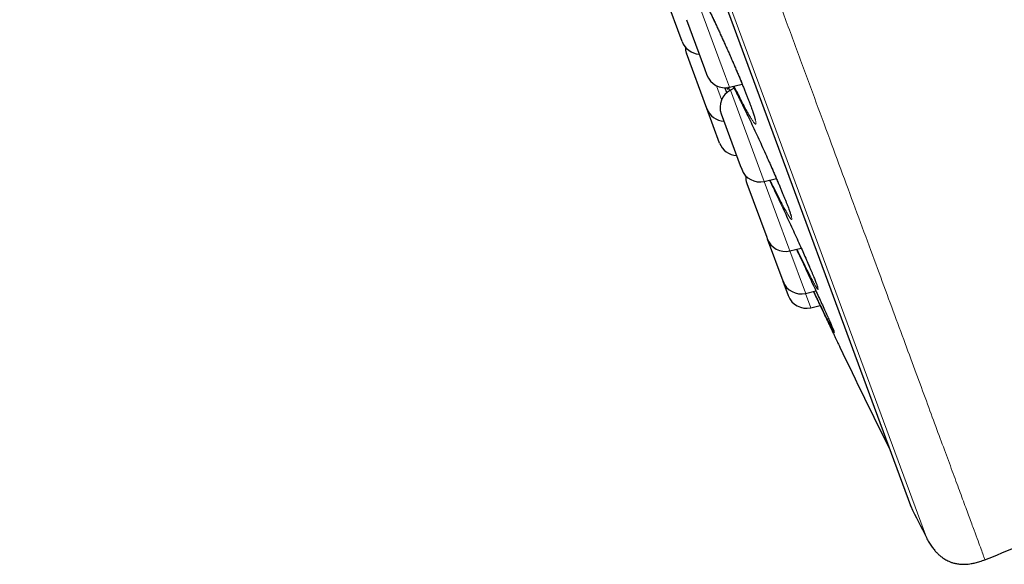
# Model space of a CAD drawing. Header units: millimetres. Extents: x 8 to 791, y 12 to 1717.
# Tile 151 of 256: x 58 to 83, y 1530 to 1544. Entities that reach past the tile are written whole.
import ezdxf

# ---------------------------------------------------------------- set-up
doc = ezdxf.new("R2010")
doc.units = ezdxf.units.MM

msp = doc.modelspace()

# ---------------------------------------------------------------- linework, layer by layer
at = {"color": 8, "linetype": 'Continuous', "lineweight": 0}
for p, q in [((80.978, 1530.583), (57.533, 1594.138)), ((57.75, 1593.26), (80.573, 1531.391)), ((75.014, 1544.599), (75.785, 1542.511)), ((75.785, 1542.511), (75.887, 1542.235)), ((75.685, 1541.915), (75.553, 1542.272)), ((75.898, 1542.148), (75.864, 1542.234)), ((75.914, 1542.16), (76.728, 1539.954)), ((76.728, 1539.954), (76.786, 1539.796)), ((76.786, 1539.796), (77.423, 1538.07)), ((77.423, 1538.07), (77.449, 1537.999)), ((77.449, 1537.999), (77.849, 1536.916)), ((77.849, 1536.916), (77.855, 1536.898)), ((77.855, 1536.898), (77.992, 1536.528))]:
    msp.add_line(p, q, dxfattribs=at)
at = {"color": 7, "linetype": 'Continuous', "lineweight": 30}
for p, q in [((57.756, 1593.239), (80.564, 1531.412)), ((74.662, 1543.418), (74.134, 1544.851)), ((74.774, 1543.981), (75.241, 1542.716)), ((75.304, 1541.679), (74.775, 1543.112)), ((75.241, 1542.716), (75.303, 1542.548)), ((75.756, 1542.225), (75.817, 1542.089)), ((75.887, 1542.235), (76.217, 1542.312)), ((76.007, 1542.208), (75.914, 1542.16)), ((75.632, 1540.79), (75.304, 1541.679)), ((75.674, 1541.542), (76.167, 1540.205)), ((76.167, 1540.205), (76.203, 1540.109)), ((76.337, 1539.745), (76.85, 1538.356)), ((76.786, 1539.796), (77.101, 1539.87)), ((76.85, 1538.356), (76.865, 1538.312)), ((76.865, 1538.312), (77.267, 1537.223)), ((77.449, 1537.999), (77.743, 1538.068)), ((77.267, 1537.223), (77.271, 1537.212)), ((77.271, 1537.212), (77.408, 1536.841)), ((77.855, 1536.898), (78.124, 1536.962)), ((77.992, 1536.528), (78.232, 1536.584))]:
    msp.add_line(p, q, dxfattribs=at)
for centre, radius, start, end in [((75.131, 1543.591), 0.5, 200.2488, 266.6706), ((75.244, 1543.285), 0.5, 181.1991, 200.2488), ((75.772, 1542.721), 0.5, 200.2488, 283.2488), ((76.143, 1541.715), 0.5, 117.2488, 200.2488), ((75.773, 1541.852), 0.5, 200.2488, 266.6706), ((76.101, 1540.963), 0.5, 200.2488, 266.6706), ((76.672, 1540.283), 0.5, 200.2488, 283.2488), ((76.806, 1539.918), 0.5, 177.4151, 200.2488), ((77.335, 1538.486), 0.5, 200.2488, 283.2488), ((77.741, 1537.385), 0.5, 200.2488, 283.2488), ((77.877, 1537.014), 0.5, 200.2488, 283.2488), ((349.074, 1665.584), 300, 205.6951, 206.25538), ((80.751, 1531.481), 0.2, 200.2488, 206.5587), ((348.916, 1665.526), 300, 206.55872, 206.73152), ((-53.836, 1872.304), 368.446, 291.71643, 292.00656)]:
    msp.add_arc(centre, radius, start, end, dxfattribs=at)
at = {"color": 8, "linetype": 'Continuous', "lineweight": 0}
for points, knots in [([(105.212, 1539.954), (105.21, 1539.96), (105.206, 1539.972), (105.171, 1540.066), (105.115, 1540.217), (105.037, 1540.429), (104.938, 1540.699), (104.817, 1541.025), (104.677, 1541.406), (104.515, 1541.843), (104.333, 1542.338), (104.129, 1542.892), (103.903, 1543.503), (103.658, 1544.169), (103.393, 1544.887), (103.111, 1545.651), (102.812, 1546.46), (102.499, 1547.31), (102.169, 1548.205), (101.82, 1549.149), (101.454, 1550.141), (101.071, 1551.18), (100.673, 1552.258), (100.262, 1553.373), (99.841, 1554.516), (99.41, 1555.684), (98.971, 1556.874), (98.522, 1558.091), (98.061, 1559.341), (97.589, 1560.62), (97.106, 1561.929), (96.617, 1563.255), (96.122, 1564.597), (95.625, 1565.944), (95.127, 1567.293), (94.63, 1568.642), (94.13, 1569.996), (93.627, 1571.36), (93.12, 1572.733), (92.612, 1574.111), (92.105, 1575.484), (91.602, 1576.849), (91.105, 1578.195), (90.616, 1579.521), (90.136, 1580.823), (89.662, 1582.107), (89.193, 1583.379), (88.73, 1584.636), (88.273, 1585.874), (87.826, 1587.085), (87.391, 1588.265), (86.97, 1589.405), (86.565, 1590.504), (86.175, 1591.562), (85.799, 1592.581), (85.435, 1593.567), (85.085, 1594.516), (84.749, 1595.426), (84.43, 1596.29), (84.13, 1597.105), (83.849, 1597.866), (83.588, 1598.572), (83.348, 1599.224), (83.127, 1599.823), (82.924, 1600.372), (82.741, 1600.87), (82.577, 1601.313), (82.435, 1601.698), (82.315, 1602.025), (82.217, 1602.291), (82.141, 1602.497), (82.087, 1602.642), (82.054, 1602.733), (82.049, 1602.744), (82.047, 1602.75)], [0, 0, 0, 0, 0.013999, 0.027999, 0.041999, 0.055999, 0.069999, 0.083749, 0.097499, 0.111249, 0.124999, 0.138999, 0.152999, 0.166999, 0.180999, 0.194999, 0.208749, 0.222499, 0.236249, 0.249999, 0.263999, 0.277999, 0.291999, 0.305999, 0.319999, 0.333749, 0.347499, 0.361249, 0.374999, 0.388999, 0.402999, 0.416999, 0.430999, 0.444999, 0.458749, 0.4725, 0.48625, 0.5, 0.514, 0.528, 0.542, 0.556, 0.57, 0.58375, 0.5975, 0.61125, 0.625, 0.639, 0.653, 0.667, 0.681, 0.695, 0.70875, 0.7225, 0.73625, 0.75, 0.764, 0.778, 0.792, 0.806, 0.82, 0.83375, 0.8475, 0.86125, 0.875, 0.889, 0.903, 0.917, 0.931, 0.945, 0.95875, 0.9725, 0.98625, 1, 1, 1, 1]), ([(58.312, 1595.56), (58.314, 1595.554), (58.319, 1595.542), (58.355, 1595.443), (58.413, 1595.286), (58.495, 1595.065), (58.599, 1594.783), (58.725, 1594.442), (58.871, 1594.044), (59.04, 1593.588), (59.23, 1593.071), (59.443, 1592.494), (59.679, 1591.856), (59.935, 1591.161), (60.211, 1590.411), (60.506, 1589.613), (60.817, 1588.769), (61.145, 1587.881), (61.489, 1586.947), (61.853, 1585.961), (62.235, 1584.926), (62.635, 1583.841), (63.05, 1582.716), (63.48, 1581.552), (63.92, 1580.359), (64.369, 1579.14), (64.828, 1577.898), (65.296, 1576.627), (65.778, 1575.323), (66.27, 1573.987), (66.774, 1572.621), (67.285, 1571.237), (67.802, 1569.836), (68.321, 1568.429), (68.84, 1567.021), (69.36, 1565.613), (69.881, 1564.2), (70.406, 1562.775), (70.935, 1561.342), (71.466, 1559.904), (71.994, 1558.47), (72.52, 1557.045), (73.038, 1555.64), (73.549, 1554.257), (74.05, 1552.898), (74.545, 1551.557), (75.035, 1550.229), (75.518, 1548.917), (75.995, 1547.624), (76.462, 1546.361), (76.916, 1545.129), (77.355, 1543.938), (77.778, 1542.791), (78.186, 1541.687), (78.578, 1540.623), (78.958, 1539.594), (79.323, 1538.603), (79.674, 1537.653), (80.006, 1536.752), (80.32, 1535.9), (80.613, 1535.106), (80.885, 1534.369), (81.136, 1533.689), (81.367, 1533.063), (81.578, 1532.49), (81.77, 1531.971), (81.941, 1531.508), (82.089, 1531.105), (82.215, 1530.764), (82.317, 1530.487), (82.396, 1530.273), (82.453, 1530.118), (82.485, 1530.033), (82.498, 1529.997), (82.494, 1530.008), (82.494, 1530.008)], [0, 0, 0, 0, 0.014, 0.028, 0.042, 0.056, 0.07, 0.08375, 0.0975, 0.11125, 0.125, 0.139, 0.153, 0.167, 0.181, 0.195, 0.20875, 0.2225, 0.23625, 0.25, 0.264, 0.278, 0.292, 0.306, 0.32, 0.33375, 0.3475, 0.36125, 0.375, 0.389, 0.403, 0.417, 0.431, 0.445, 0.45875, 0.4725, 0.48625, 0.5, 0.514, 0.528, 0.542, 0.556, 0.57, 0.58375, 0.5975, 0.61125, 0.625, 0.639, 0.653, 0.666999, 0.680999, 0.694999, 0.708749, 0.722499, 0.736249, 0.749999, 0.763999, 0.777999, 0.791999, 0.805999, 0.819999, 0.833749, 0.847499, 0.861249, 0.874999, 0.888999, 0.902999, 0.916999, 0.930999, 0.944999, 0.958749, 0.972499, 0.986249, 0.999999, 1, 1, 1, 1]), ([(74.995, 1544.585), (74.982, 1544.62), (74.949, 1544.707), (74.908, 1544.823), (74.87, 1544.936), (74.843, 1545.026), (74.827, 1545.093), (74.822, 1545.137), (74.828, 1545.157), (74.845, 1545.152), (74.873, 1545.123), (74.911, 1545.069), (74.959, 1544.993), (75.016, 1544.894), (75.082, 1544.774), (75.156, 1544.633), (75.237, 1544.475), (75.323, 1544.301), (75.415, 1544.114), (75.51, 1543.914), (75.607, 1543.706), (75.706, 1543.492), (75.804, 1543.274), (75.901, 1543.055), (75.996, 1542.838), (76.084, 1542.632), (76.166, 1542.437), (76.243, 1542.252), (76.315, 1542.072), (76.381, 1541.903), (76.439, 1541.75), (76.486, 1541.616), (76.525, 1541.503), (76.552, 1541.41), (76.569, 1541.342), (76.575, 1541.296), (76.57, 1541.274), (76.553, 1541.278), (76.526, 1541.306), (76.489, 1541.357), (76.442, 1541.433), (76.385, 1541.53), (76.319, 1541.649), (76.246, 1541.788), (76.165, 1541.946), (76.086, 1542.104), (76.032, 1542.215), (76.009, 1542.263)], [0, 0, 0, 0, 0.015452, 0.038042, 0.06056, 0.083032, 0.105576, 0.12805, 0.150586, 0.173194, 0.19573, 0.218227, 0.240795, 0.263291, 0.285886, 0.308553, 0.331147, 0.353708, 0.37634, 0.3989, 0.421504, 0.44418, 0.466784, 0.489364, 0.512018, 0.534599, 0.55549, 0.576381, 0.598991, 0.621673, 0.644279, 0.666782, 0.689356, 0.711858, 0.734413, 0.757041, 0.779596, 0.802096, 0.824667, 0.847167, 0.869727, 0.89236, 0.914921, 0.937488, 0.960127, 0.982694, 1, 1, 1, 1]), ([(75.849, 1542.231), (75.849, 1542.231), (75.855, 1542.21), (75.858, 1542.19), (75.856, 1542.173), (75.84, 1542.187), (75.826, 1542.204), (75.814, 1542.224), (75.814, 1542.224)], [0, 0, 0, 0, 0.0023849, 0.2521629, 0.5011426, 0.7493721, 0.9983896, 1, 1, 1, 1]), ([(75.982, 1542.257), (75.984, 1542.254), (76.007, 1542.209), (76.061, 1542.104), (76.143, 1541.943), (76.231, 1541.764), (76.313, 1541.597), (76.366, 1541.485), (76.387, 1541.441)], [0, 0, 0, 0, 0.014568, 0.226848, 0.438451, 0.649795, 0.861807, 1, 1, 1, 1]), ([(76.967, 1540.178), (76.98, 1540.149), (77.021, 1540.055), (77.087, 1539.903), (77.165, 1539.722), (77.238, 1539.547), (77.305, 1539.383), (77.364, 1539.237), (77.412, 1539.11), (77.451, 1539.004), (77.479, 1538.92), (77.496, 1538.859), (77.501, 1538.821), (77.496, 1538.808), (77.479, 1538.819), (77.451, 1538.855), (77.413, 1538.914), (77.365, 1538.997), (77.307, 1539.101), (77.242, 1539.224), (77.192, 1539.32), (77.167, 1539.368)], [0, 0, 0, 0, 0.023231, 0.074037, 0.124842, 0.1798, 0.234931, 0.289882, 0.344577, 0.399444, 0.454137, 0.508939, 0.563916, 0.618718, 0.673361, 0.728178, 0.782821, 0.837608, 0.892569, 0.947356, 1, 1, 1, 1]), ([(77.953, 1537.589), (77.964, 1537.566), (77.997, 1537.489), (78.044, 1537.378), (78.093, 1537.257), (78.132, 1537.158), (78.161, 1537.081), (78.178, 1537.028), (78.184, 1536.998), (78.178, 1536.993), (78.161, 1537.012), (78.134, 1537.055), (78.095, 1537.122), (78.047, 1537.21), (78.007, 1537.286), (77.987, 1537.324)], [0, 0, 0, 0, 0.035504, 0.116227, 0.196571, 0.277168, 0.357508, 0.43798, 0.51871, 0.599182, 0.679386, 0.759844, 0.840047, 0.920446, 1, 1, 1, 1]), ([(78.563, 1535.984), (78.567, 1535.974), (78.582, 1535.939), (78.595, 1535.905), (78.602, 1535.881), (78.596, 1535.884), (78.581, 1535.909), (78.561, 1535.945), (78.551, 1535.963)], [0, 0, 0, 0, 0.079526, 0.264309, 0.449685, 0.634469, 0.818552, 1, 1, 1, 1])]:
    msp.add_open_spline(points, degree=3, knots=knots, dxfattribs=at)
at = {"color": 7, "linetype": 'Continuous', "lineweight": 30}
for points, knots in [([(74.898, 1545.077), (74.898, 1545.077), (74.898, 1545.078), (74.9, 1545.075), (74.906, 1545.068), (74.915, 1545.055), (74.929, 1545.035), (74.947, 1545.008), (74.968, 1544.974), (74.992, 1544.933), (75.02, 1544.885), (75.05, 1544.83), (75.083, 1544.769), (75.119, 1544.701), (75.158, 1544.627), (75.199, 1544.548), (75.241, 1544.464), (75.286, 1544.376), (75.332, 1544.283), (75.379, 1544.186), (75.427, 1544.087), (75.476, 1543.984), (75.525, 1543.88), (75.575, 1543.773), (75.625, 1543.665), (75.676, 1543.554), (75.728, 1543.442), (75.779, 1543.328), (75.83, 1543.214), (75.881, 1543.099), (75.931, 1542.985), (75.981, 1542.872), (76.029, 1542.76), (76.076, 1542.65), (76.122, 1542.542), (76.165, 1542.438), (76.207, 1542.336), (76.247, 1542.238), (76.286, 1542.143), (76.322, 1542.052), (76.356, 1541.964), (76.388, 1541.881), (76.418, 1541.802), (76.445, 1541.729), (76.469, 1541.661), (76.491, 1541.599), (76.509, 1541.544), (76.524, 1541.496), (76.536, 1541.455), (76.545, 1541.423), (76.55, 1541.4), (76.553, 1541.386), (76.554, 1541.379), (76.554, 1541.379), (76.554, 1541.379)], [0, 0, 0, 0, 0.000127, 0.01165, 0.024981, 0.040099, 0.056782, 0.074672, 0.093387, 0.112605, 0.132069, 0.152161, 0.172623, 0.193371, 0.214333, 0.235449, 0.256663, 0.277929, 0.299193, 0.320415, 0.341564, 0.362619, 0.383558, 0.404345, 0.425237, 0.44624, 0.467344, 0.488532, 0.509785, 0.531079, 0.552385, 0.573673, 0.594917, 0.616096, 0.637192, 0.658191, 0.679025, 0.699823, 0.720724, 0.741712, 0.762767, 0.78386, 0.804952, 0.825997, 0.846948, 0.867749, 0.888335, 0.908617, 0.928473, 0.947701, 0.964134, 0.979226, 0.992606, 1, 1, 1, 1]), ([(75.981, 1542.257), (75.985, 1542.25), (76, 1542.222), (76.029, 1542.165), (76.069, 1542.087), (76.111, 1542.004), (76.155, 1541.916), (76.201, 1541.824), (76.248, 1541.728), (76.297, 1541.629), (76.343, 1541.532), (76.374, 1541.468), (76.388, 1541.438)], [0, 0, 0, 0, 0.031998, 0.140162, 0.249194, 0.358833, 0.46884, 0.578992, 0.68902, 0.798757, 0.908068, 1, 1, 1, 1]), ([(76.387, 1541.441), (76.398, 1541.418), (76.441, 1541.328), (76.519, 1541.162), (76.619, 1540.948), (76.719, 1540.73), (76.818, 1540.513), (76.901, 1540.327), (76.949, 1540.218), (76.967, 1540.178)], [0, 0, 0, 0, 0.058264, 0.226986, 0.396249, 0.564975, 0.733588, 0.902742, 1, 1, 1, 1]), ([(76.966, 1540.181), (76.979, 1540.15), (77.008, 1540.083), (77.052, 1539.984), (77.096, 1539.882), (77.138, 1539.783), (77.179, 1539.688), (77.217, 1539.596), (77.254, 1539.508), (77.288, 1539.424), (77.32, 1539.345), (77.35, 1539.27), (77.377, 1539.201), (77.401, 1539.138), (77.422, 1539.081), (77.44, 1539.031), (77.455, 1538.988), (77.466, 1538.953), (77.473, 1538.927), (77.478, 1538.91), (77.48, 1538.9), (77.481, 1538.896), (77.481, 1538.897), (77.481, 1538.897)], [0, 0, 0, 0, 0.04596, 0.099996, 0.153775, 0.207112, 0.260489, 0.314125, 0.36798, 0.421995, 0.476101, 0.530187, 0.584139, 0.637837, 0.691132, 0.743839, 0.795701, 0.846337, 0.890055, 0.930828, 0.967279, 0.99853, 1, 1, 1, 1]), ([(76.923, 1539.828), (76.945, 1539.781), (76.999, 1539.67), (77.089, 1539.483), (77.189, 1539.272), (77.29, 1539.057), (77.391, 1538.839), (77.491, 1538.623), (77.588, 1538.411), (77.68, 1538.21), (77.764, 1538.022), (77.842, 1537.845), (77.906, 1537.699), (77.941, 1537.619), (77.953, 1537.589)], [0, 0, 0, 0, 0.066067, 0.155467, 0.245101, 0.335022, 0.424657, 0.514268, 0.604166, 0.693778, 0.776749, 0.859717, 0.949448, 1, 1, 1, 1]), ([(77.167, 1539.368), (77.166, 1539.37), (77.141, 1539.42), (77.083, 1539.534), (77.007, 1539.687), (76.957, 1539.791), (76.937, 1539.831)], [0, 0, 0, 0, 0.014772, 0.389916, 0.763869, 1, 1, 1, 1]), ([(77.62, 1538.039), (77.645, 1537.985), (77.705, 1537.859), (77.799, 1537.66), (77.899, 1537.445), (77.997, 1537.234), (78.089, 1537.036), (78.174, 1536.852), (78.254, 1536.678), (78.329, 1536.513), (78.398, 1536.361), (78.458, 1536.226), (78.508, 1536.113), (78.543, 1536.031), (78.558, 1535.997), (78.563, 1535.984)], [0, 0, 0, 0, 0.062074, 0.144136, 0.226211, 0.308549, 0.390624, 0.466639, 0.542651, 0.624868, 0.707344, 0.789549, 0.871367, 0.953444, 1, 1, 1, 1]), ([(77.987, 1537.324), (77.987, 1537.324), (77.967, 1537.362), (77.92, 1537.454), (77.845, 1537.602), (77.762, 1537.77), (77.69, 1537.916), (77.644, 1538.011), (77.63, 1538.041)], [0, 0, 0, 0, 0.003054, 0.226096, 0.449226, 0.673066, 0.896196, 1, 1, 1, 1]), ([(77.951, 1537.595), (77.956, 1537.583), (77.973, 1537.543), (77.999, 1537.481), (78.03, 1537.409), (78.057, 1537.343), (78.082, 1537.283), (78.104, 1537.229), (78.122, 1537.181), (78.138, 1537.141), (78.149, 1537.109), (78.157, 1537.085), (78.162, 1537.07), (78.164, 1537.062), (78.164, 1537.062), (78.164, 1537.061)], [0, 0, 0, 0, 0.040222, 0.131667, 0.223133, 0.31443, 0.405364, 0.495707, 0.585164, 0.673319, 0.759519, 0.833636, 0.901973, 0.961542, 1, 1, 1, 1]), ([(78.061, 1536.947), (78.067, 1536.935), (78.097, 1536.87), (78.152, 1536.755), (78.228, 1536.593), (78.307, 1536.427), (78.375, 1536.283), (78.429, 1536.169), (78.472, 1536.077), (78.514, 1535.989), (78.555, 1535.902), (78.595, 1535.817), (78.632, 1535.738), (78.666, 1535.667), (78.693, 1535.609), (78.715, 1535.563), (78.73, 1535.531), (78.739, 1535.512), (78.74, 1535.511), (78.74, 1535.51)], [0, 0, 0, 0, 0.014531, 0.079006, 0.144427, 0.223247, 0.302935, 0.350572, 0.398395, 0.450759, 0.503371, 0.560567, 0.623825, 0.687525, 0.751686, 0.816924, 0.880228, 0.943978, 1, 1, 1, 1]), ([(78.551, 1535.963), (78.551, 1535.964), (78.542, 1535.981), (78.514, 1536.035), (78.466, 1536.129), (78.407, 1536.247), (78.34, 1536.383), (78.264, 1536.537), (78.181, 1536.709), (78.115, 1536.846), (78.075, 1536.93), (78.066, 1536.948)], [0, 0, 0, 0, 0.002392, 0.13912, 0.276142, 0.413602, 0.550624, 0.687686, 0.825183, 0.962244, 1, 1, 1, 1]), ([(78.56, 1535.991), (78.564, 1535.982), (78.571, 1535.963), (78.579, 1535.943), (78.584, 1535.931), (78.586, 1535.925), (78.586, 1535.925), (78.586, 1535.925)], [0, 0, 0, 0, 0.266851, 0.515577, 0.741187, 0.928568, 1, 1, 1, 1]), ([(80.978, 1530.583), (81, 1530.541), (81.042, 1530.463), (81.109, 1530.358), (81.175, 1530.27), (81.238, 1530.198), (81.302, 1530.135), (81.365, 1530.082), (81.426, 1530.039), (81.481, 1530.006), (81.535, 1529.977), (81.596, 1529.95), (81.671, 1529.924), (81.762, 1529.903), (81.87, 1529.889), (81.996, 1529.887), (82.124, 1529.901), (82.248, 1529.927), (82.369, 1529.96), (82.451, 1529.991), (82.494, 1530.008)], [0, 0, 0, 0, 0.077515, 0.145428, 0.204956, 0.257139, 0.302834, 0.351852, 0.392783, 0.426285, 0.456358, 0.492772, 0.536186, 0.587015, 0.646076, 0.714695, 0.79478, 0.855773, 0.923849, 1, 1, 1, 1])]:
    msp.add_open_spline(points, degree=3, knots=knots, dxfattribs=at)

doc.saveas('drawing.dxf')
